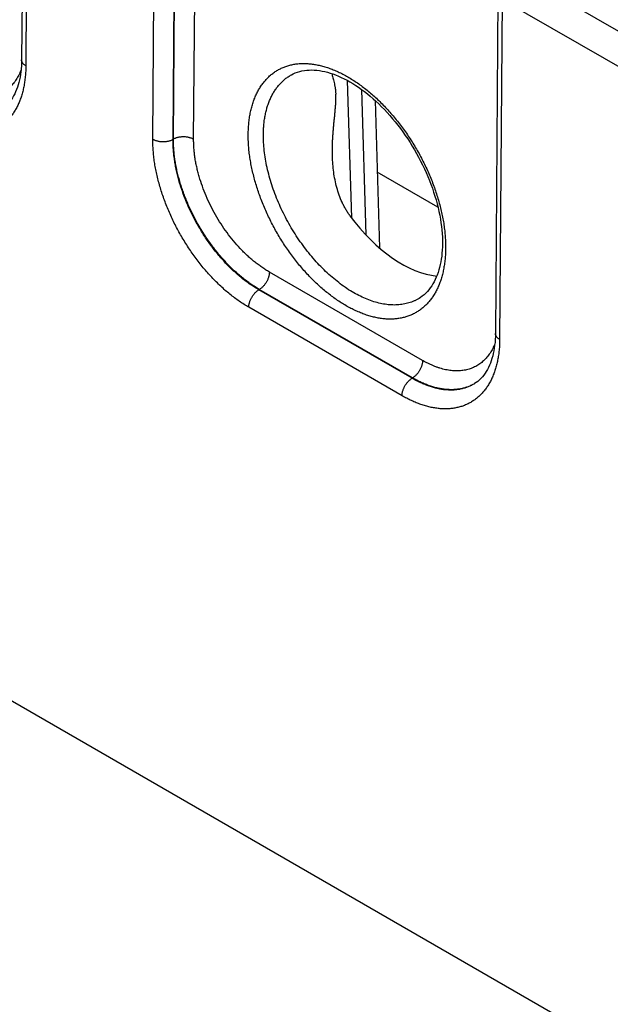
# Model space of a CAD drawing. Header units: inches. Extents: x 0 to 34, y 0 to 22.
# Tile 75 of 124: x 24.8 to 25.6, y 14.3 to 15.6. Entities that reach past the tile are written whole.
import ezdxf

# ---------------------------------------------------------------- set-up
doc = ezdxf.new("R2010")
doc.units = ezdxf.units.IN
doc.header["$LTSCALE"] = 1.87
doc.header["$MEASUREMENT"] = 0
doc.layers.get('0').update_dxf_attribs({"linetype": 'CONTINUOUS'})

msp = doc.modelspace()

# ---------------------------------------------------------------- linework, layer by layer
at = {"color": 7, "linetype": 'CONTINUOUS'}
for p, q in [((21.4772, 16.6087), (28.1405, 12.7614)), ((24.8201, 16.0641), (24.8165, 15.5781)), ((24.8258, 16.0418), (24.8223, 15.5699)), ((24.9986, 15.4681), (25.0022, 15.9399)), ((25.0267, 15.4678), (25.0303, 15.9396)), ((25.0272, 15.4681), (25.0306, 15.9077)), ((25.0552, 15.4678), (25.0586, 15.9074)), ((25.6741, 15.6008), (25.5116, 15.6946)), ((25.4777, 15.6844), (25.4741, 15.1984)), ((25.4834, 15.6621), (25.4799, 15.1902)), ((25.6599, 15.5602), (25.4834, 15.6621)), ((25.2685, 15.5497), (25.2742, 15.3591)), ((25.2883, 15.5372), (25.2944, 15.3352)), ((25.3071, 15.5218), (25.3133, 15.3171)), ((25.0272, 15.4681), (25.0267, 15.4678)), ((25.3943, 15.3735), (25.3101, 15.4221)), ((25.373, 15.1608), (25.1603, 15.2836)), ((25.1464, 15.2594), (25.1457, 15.2589)), ((25.3583, 15.1361), (25.1457, 15.2589)), ((25.3591, 15.1366), (25.1464, 15.2594)), ((25.3444, 15.1119), (25.1318, 15.2347)), ((25.3591, 15.1366), (25.3583, 15.1361))]:
    msp.add_line(p, q, dxfattribs=at)
for points in [[(24.8165, 15.5781), (24.8164, 15.574), (24.8162, 15.5698), (24.8159, 15.5657), (24.8154, 15.5617), (24.8149, 15.5578), (24.8143, 15.5541), (24.8135, 15.5504), (24.8127, 15.5469), (24.8117, 15.5435), (24.8106, 15.5402), (24.8095, 15.537), (24.8082, 15.5339), (24.8069, 15.5309), (24.8054, 15.5281), (24.8038, 15.5254), (24.8022, 15.5228), (24.8004, 15.5203), (24.7984, 15.5179), (24.7964, 15.5157), (24.7942, 15.5136), (24.792, 15.5116), (24.7895, 15.5098), (24.7874, 15.5084)], [(25.191, 15.5575), (25.1932, 15.5586), (25.1962, 15.56), (25.1993, 15.5612), (25.2024, 15.5621), (25.2056, 15.5629), (25.2089, 15.5635), (25.2123, 15.5639), (25.2157, 15.5641), (25.2191, 15.5642), (25.2226, 15.5641), (25.2261, 15.5638), (25.2297, 15.5634), (25.2334, 15.5627), (25.2371, 15.562), (25.2408, 15.561), (25.2446, 15.5599), (25.2484, 15.5587), (25.2523, 15.5573), (25.2562, 15.5557), (25.2601, 15.5539), (25.2641, 15.552), (25.2681, 15.5499), (25.2721, 15.5477), (25.2761, 15.5453), (25.2801, 15.5428), (25.2842, 15.5401), (25.2882, 15.5372), (25.2923, 15.5342), (25.2963, 15.531), (25.3003, 15.5277), (25.3043, 15.5243), (25.3083, 15.5207), (25.3122, 15.517), (25.3161, 15.5131), (25.32, 15.5092), (25.3238, 15.5051), (25.3276, 15.5009), (25.3313, 15.4965), (25.335, 15.4921), (25.3386, 15.4876), (25.3421, 15.4829), (25.3456, 15.4782), (25.349, 15.4734), (25.3523, 15.4685), (25.3555, 15.4635), (25.3587, 15.4584), (25.3617, 15.4533), (25.3647, 15.4481), (25.3675, 15.4429), (25.3703, 15.4376), (25.3729, 15.4323), (25.3755, 15.427), (25.3779, 15.4216), (25.3802, 15.4162), (25.3824, 15.4108), (25.3845, 15.4054), (25.3865, 15.3999), (25.3883, 15.3945), (25.39, 15.3891), (25.3916, 15.3837), (25.3931, 15.3783), (25.3944, 15.373), (25.3956, 15.3677), (25.3967, 15.3624), (25.3976, 15.3572), (25.3984, 15.3521), (25.3991, 15.347), (25.3997, 15.342), (25.4001, 15.337), (25.4004, 15.3321), (25.4005, 15.3273), (25.4005, 15.3228)], [(25.4005, 15.3228), (25.4004, 15.3185), (25.4002, 15.3142), (25.3999, 15.3099), (25.3995, 15.3057), (25.3989, 15.3017), (25.3983, 15.2977), (25.3975, 15.2939), (25.3966, 15.2901), (25.3956, 15.2865), (25.3945, 15.283), (25.3933, 15.2795), (25.392, 15.2763), (25.3905, 15.2731), (25.389, 15.27), (25.3873, 15.2671), (25.3856, 15.2643), (25.3837, 15.2616), (25.3817, 15.2591), (25.3796, 15.2566), (25.3774, 15.2543), (25.375, 15.2522), (25.3726, 15.2502), (25.37, 15.2483), (25.368, 15.247)], [(25.4741, 15.1984), (25.474, 15.1943), (25.4738, 15.1901), (25.4735, 15.186), (25.473, 15.182), (25.4725, 15.1781), (25.4719, 15.1744), (25.4711, 15.1707), (25.4703, 15.1672), (25.4693, 15.1638), (25.4683, 15.1605), (25.4671, 15.1573), (25.4658, 15.1542), (25.4645, 15.1512), (25.463, 15.1484), (25.4614, 15.1457), (25.4598, 15.1431), (25.458, 15.1406), (25.4561, 15.1382), (25.454, 15.136), (25.4519, 15.1339), (25.4496, 15.1319), (25.4471, 15.1301), (25.4451, 15.1287)]]:
    msp.add_lwpolyline(points, dxfattribs=at)
msp.add_arc((25.4157, 15.1782), 0.0575, 300.7165, 301.236, dxfattribs=at)
msp.add_ellipse((25.3418, 15.4383), major_axis=(-0.0909, 0.1521), ratio=0.567168, start_param=-4.54207, end_param=-3.534767, dxfattribs=at)
for points, knots in [([(24.8223, 15.5699), (24.8223, 15.5674), (24.8222, 15.5624), (24.8216, 15.555), (24.8208, 15.5479), (24.8196, 15.541), (24.8181, 15.5344), (24.8163, 15.528), (24.8145, 15.5229), (24.8129, 15.519), (24.8113, 15.5152), (24.809, 15.5107), (24.806, 15.5056), (24.8027, 15.5008), (24.7991, 15.4964), (24.7953, 15.4923), (24.7912, 15.4886), (24.7868, 15.4853), (24.7822, 15.4824), (24.7774, 15.4798), (24.7723, 15.4777), (24.7671, 15.476), (24.7616, 15.4747), (24.756, 15.4738), (24.7503, 15.4734), (24.7443, 15.4734), (24.7383, 15.4737), (24.7321, 15.4745), (24.7258, 15.4758), (24.7194, 15.4774), (24.713, 15.4795), (24.7065, 15.4819), (24.6999, 15.4847), (24.6933, 15.488), (24.689, 15.4904), (24.6868, 15.4916)], [0, 0, 0, 0, 0.037585, 0.074234, 0.109935, 0.144687, 0.178494, 0.211375, 0.243355, 0.259022, 0.274478, 0.304787, 0.334347, 0.363235, 0.391537, 0.419353, 0.446791, 0.473968, 0.501007, 0.528034, 0.555176, 0.582556, 0.610294, 0.638498, 0.66727, 0.6967, 0.726865, 0.75783, 0.789649, 0.822362, 0.855998, 0.890577, 0.926106, 0.962583, 1, 1, 1, 1]), ([(24.8223, 15.5699), (24.8219, 15.5702), (24.821, 15.5707), (24.8198, 15.5716), (24.8188, 15.5726), (24.818, 15.5736), (24.8173, 15.5747), (24.8169, 15.5756), (24.8167, 15.5764), (24.8165, 15.5769), (24.8165, 15.5775), (24.8165, 15.5779), (24.8165, 15.5781)], [0, 0, 0, 0, 0.149161, 0.29045, 0.42389, 0.549841, 0.66905, 0.782677, 0.83792, 0.892387, 0.946327, 1, 1, 1, 1]), ([(25.131, 15.4748), (25.131, 15.4774), (25.1312, 15.4825), (25.1317, 15.49), (25.1326, 15.4972), (25.1338, 15.5042), (25.1353, 15.511), (25.1372, 15.5175), (25.139, 15.5227), (25.1406, 15.5267), (25.1423, 15.5305), (25.1446, 15.5351), (25.1476, 15.5404), (25.151, 15.5452), (25.1547, 15.5498), (25.1586, 15.5539), (25.1628, 15.5577), (25.1672, 15.5611), (25.1719, 15.564), (25.1768, 15.5666), (25.182, 15.5688), (25.1873, 15.5705), (25.1929, 15.5718), (25.1986, 15.5727), (25.2045, 15.5732), (25.2105, 15.5732), (25.2167, 15.5728), (25.223, 15.572), (25.2294, 15.5707), (25.2359, 15.5691), (25.2425, 15.567), (25.2491, 15.5645), (25.2558, 15.5616), (25.2625, 15.5583), (25.2692, 15.5546), (25.276, 15.5505), (25.2827, 15.5461), (25.2893, 15.5413), (25.2959, 15.5361), (25.3025, 15.5306), (25.3089, 15.5248), (25.3153, 15.5187), (25.3215, 15.5122), (25.3277, 15.5055), (25.3336, 15.4985), (25.3394, 15.4913), (25.3451, 15.4839), (25.3506, 15.4762), (25.3558, 15.4684), (25.3609, 15.4603), (25.3657, 15.4522), (25.3703, 15.4438), (25.3746, 15.4354), (25.3787, 15.4269), (25.3825, 15.4183), (25.3861, 15.4096), (25.3893, 15.4009), (25.3923, 15.3922), (25.395, 15.3835), (25.3974, 15.3748), (25.3994, 15.3662), (25.4012, 15.3577), (25.4026, 15.3492), (25.4037, 15.3409), (25.4044, 15.3327), (25.4049, 15.3246), (25.4049, 15.3193), (25.4049, 15.3167)], [0, 0, 0, 0, 0.015722, 0.031052, 0.045986, 0.060522, 0.074664, 0.088417, 0.101794, 0.108347, 0.114812, 0.12749, 0.139855, 0.151939, 0.163779, 0.175415, 0.186893, 0.198263, 0.209575, 0.220883, 0.232239, 0.243695, 0.2553, 0.267101, 0.279139, 0.291452, 0.304073, 0.317029, 0.330342, 0.344028, 0.358101, 0.372568, 0.387432, 0.402694, 0.418348, 0.434388, 0.450802, 0.467578, 0.4847, 0.50215, 0.519907, 0.537949, 0.556253, 0.574794, 0.593544, 0.612477, 0.631564, 0.650776, 0.670082, 0.689452, 0.708857, 0.728264, 0.747643, 0.766963, 0.786193, 0.805305, 0.824267, 0.843053, 0.861633, 0.879981, 0.898072, 0.915882, 0.933389, 0.950571, 0.967411, 0.983892, 1, 1, 1, 1]), ([(24.8157, 15.5641), (24.8148, 15.5617), (24.8127, 15.5572), (24.8097, 15.5518), (24.8069, 15.5479), (24.8047, 15.5451), (24.8024, 15.5425), (24.8, 15.5401), (24.7974, 15.5379), (24.7948, 15.5359), (24.792, 15.534), (24.7891, 15.5323), (24.7861, 15.5309), (24.783, 15.5296), (24.7797, 15.5285), (24.7764, 15.5276), (24.7731, 15.5269), (24.7696, 15.5264), (24.766, 15.5262), (24.7624, 15.5261), (24.7587, 15.5262), (24.7537, 15.5266), (24.7472, 15.5277), (24.7407, 15.5294), (24.7355, 15.5311), (24.7315, 15.5326), (24.7275, 15.5343), (24.7234, 15.5362), (24.7194, 15.5382), (24.7167, 15.5397), (24.7154, 15.5405)], [0, 0, 0, 0, 0.063663, 0.124842, 0.154624, 0.183933, 0.21283, 0.241379, 0.269653, 0.297724, 0.32567, 0.353571, 0.381504, 0.409549, 0.437785, 0.466284, 0.495119, 0.524357, 0.554059, 0.584281, 0.615074, 0.646483, 0.711275, 0.778915, 0.813859, 0.849562, 0.886029, 0.923261, 0.961254, 1, 1, 1, 1]), ([(25.152, 15.4746), (25.152, 15.477), (25.1522, 15.4818), (25.1527, 15.4888), (25.1535, 15.4956), (25.1547, 15.5022), (25.1561, 15.5085), (25.1579, 15.5145), (25.1596, 15.5194), (25.1612, 15.5231), (25.1628, 15.5267), (25.165, 15.531), (25.1679, 15.5358), (25.1711, 15.5404), (25.1746, 15.5445), (25.1783, 15.5483), (25.1823, 15.5518), (25.1865, 15.5549), (25.1895, 15.5567), (25.191, 15.5575)], [0, 0, 0, 0, 0.075146, 0.148392, 0.219714, 0.289109, 0.356591, 0.422195, 0.48598, 0.517219, 0.548036, 0.608455, 0.667377, 0.724961, 0.781392, 0.836876, 0.891641, 0.94593, 1, 1, 1, 1]), ([(25.2469, 15.5592), (25.2471, 15.5583), (25.2477, 15.5563), (25.2485, 15.5533), (25.2493, 15.5502), (25.2502, 15.5468), (25.2508, 15.5438), (25.2513, 15.5413), (25.2516, 15.5393), (25.2519, 15.5372), (25.2521, 15.5351), (25.2523, 15.5329), (25.2524, 15.5314), (25.2525, 15.5306)], [0, 0, 0, 0, 0.100346, 0.20641, 0.318724, 0.437952, 0.564886, 0.631518, 0.700401, 0.771633, 0.845287, 0.921408, 1, 1, 1, 1]), ([(25.2478, 15.4442), (25.2477, 15.448), (25.2477, 15.4536), (25.2479, 15.4612), (25.2481, 15.4668), (25.2484, 15.4724), (25.2489, 15.4781), (25.2493, 15.4836), (25.2499, 15.4892), (25.2504, 15.4947), (25.251, 15.5002), (25.2515, 15.5056), (25.252, 15.5109), (25.2524, 15.5161), (25.2526, 15.5211), (25.2526, 15.5259), (25.2525, 15.5291), (25.2525, 15.5306)], [0, 0, 0, 0, 0.130679, 0.19596, 0.261164, 0.326254, 0.391186, 0.4559, 0.520316, 0.584325, 0.647779, 0.710469, 0.772113, 0.832343, 0.890711, 0.946737, 1, 1, 1, 1]), ([(25.4049, 15.3167), (25.4049, 15.3141), (25.4048, 15.309), (25.4042, 15.3015), (25.4033, 15.2943), (25.4021, 15.2872), (25.4006, 15.2805), (25.3988, 15.274), (25.397, 15.2688), (25.3953, 15.2648), (25.3937, 15.261), (25.3914, 15.2563), (25.3883, 15.2511), (25.3849, 15.2462), (25.3813, 15.2417), (25.3773, 15.2376), (25.3732, 15.2338), (25.3687, 15.2304), (25.364, 15.2274), (25.3591, 15.2248), (25.3539, 15.2227), (25.3486, 15.221), (25.3431, 15.2196), (25.3373, 15.2187), (25.3314, 15.2183), (25.3254, 15.2182), (25.3192, 15.2186), (25.3129, 15.2195), (25.3065, 15.2207), (25.3, 15.2224), (25.2934, 15.2245), (25.2868, 15.227), (25.2801, 15.2299), (25.2734, 15.2332), (25.2667, 15.2369), (25.26, 15.2409), (25.2533, 15.2454), (25.2466, 15.2502), (25.24, 15.2554), (25.2334, 15.2609), (25.227, 15.2667), (25.2206, 15.2728), (25.2144, 15.2792), (25.2083, 15.2859), (25.2023, 15.2929), (25.1965, 15.3001), (25.1908, 15.3076), (25.1854, 15.3152), (25.1801, 15.3231), (25.175, 15.3311), (25.1702, 15.3393), (25.1656, 15.3476), (25.1613, 15.3561), (25.1572, 15.3646), (25.1534, 15.3732), (25.1498, 15.3819), (25.1466, 15.3906), (25.1436, 15.3993), (25.1409, 15.408), (25.1386, 15.4166), (25.1365, 15.4253), (25.1348, 15.4338), (25.1333, 15.4423), (25.1322, 15.4506), (25.1315, 15.4588), (25.131, 15.4669), (25.131, 15.4722), (25.131, 15.4748)], [0, 0, 0, 0, 0.015724, 0.031057, 0.045993, 0.060531, 0.074675, 0.08843, 0.101809, 0.108363, 0.114829, 0.127508, 0.139874, 0.151959, 0.1638, 0.175436, 0.186915, 0.198285, 0.209598, 0.220905, 0.232261, 0.243716, 0.255321, 0.267121, 0.279159, 0.291472, 0.304092, 0.317047, 0.330359, 0.344045, 0.358118, 0.372585, 0.387449, 0.40271, 0.418364, 0.434404, 0.450818, 0.467595, 0.484717, 0.502167, 0.519924, 0.537966, 0.556271, 0.574812, 0.593562, 0.612496, 0.631583, 0.650794, 0.670101, 0.689471, 0.708876, 0.728283, 0.747661, 0.766981, 0.786211, 0.805322, 0.824284, 0.843068, 0.861647, 0.879995, 0.898084, 0.915893, 0.933397, 0.950578, 0.967416, 0.983894, 1, 1, 1, 1]), ([(25.368, 15.247), (25.3669, 15.2464), (25.3647, 15.2451), (25.3612, 15.2434), (25.3576, 15.242), (25.3539, 15.2407), (25.3501, 15.2397), (25.3462, 15.2389), (25.3422, 15.2383), (25.3381, 15.238), (25.3339, 15.2378), (25.3282, 15.238), (25.3209, 15.2387), (25.312, 15.2405), (25.3028, 15.2431), (25.2936, 15.2467), (25.2843, 15.251), (25.2749, 15.2562), (25.2656, 15.2622), (25.2564, 15.2689), (25.2472, 15.2764), (25.2383, 15.2846), (25.2295, 15.2933), (25.221, 15.3027), (25.2129, 15.3126), (25.2051, 15.3231), (25.1976, 15.3339), (25.1907, 15.3451), (25.1842, 15.3566), (25.1782, 15.3684), (25.1728, 15.3803), (25.1679, 15.3924), (25.1637, 15.4045), (25.1601, 15.4165), (25.1571, 15.4286), (25.1548, 15.4404), (25.1531, 15.4521), (25.1522, 15.4634), (25.152, 15.4709), (25.152, 15.4746)], [0, 0, 0, 0, 0.010751, 0.021516, 0.032326, 0.043207, 0.054186, 0.065289, 0.076541, 0.087963, 0.099576, 0.111399, 0.135729, 0.161068, 0.187489, 0.215034, 0.243717, 0.273528, 0.304433, 0.33638, 0.3693, 0.403109, 0.437712, 0.473001, 0.508862, 0.545174, 0.581809, 0.618637, 0.655525, 0.69234, 0.728949, 0.765223, 0.801034, 0.836262, 0.870792, 0.904519, 0.937349, 0.969198, 1, 1, 1, 1]), ([(25.1318, 15.2347), (25.1296, 15.236), (25.1251, 15.2387), (25.1185, 15.2431), (25.112, 15.2478), (25.1055, 15.2528), (25.0991, 15.2582), (25.0928, 15.2639), (25.0865, 15.27), (25.0804, 15.2763), (25.0744, 15.2828), (25.0685, 15.2897), (25.0628, 15.2968), (25.0573, 15.3041), (25.0519, 15.3116), (25.0468, 15.3193), (25.0418, 15.3272), (25.0371, 15.3352), (25.0326, 15.3433), (25.0283, 15.3516), (25.0243, 15.36), (25.0206, 15.3684), (25.0171, 15.3769), (25.0139, 15.3854), (25.011, 15.394), (25.0084, 15.4025), (25.006, 15.411), (25.004, 15.4195), (25.0023, 15.4279), (25.0009, 15.4361), (24.9999, 15.4443), (24.9991, 15.4524), (24.9987, 15.4603), (24.9986, 15.4655), (24.9986, 15.4681)], [0, 0, 0, 0, 0.027577, 0.055799, 0.084642, 0.11408, 0.144082, 0.174612, 0.205633, 0.237103, 0.268981, 0.301219, 0.333772, 0.366589, 0.39962, 0.432814, 0.466118, 0.49948, 0.532846, 0.566164, 0.59938, 0.632442, 0.665299, 0.6979, 0.730195, 0.762137, 0.79368, 0.824781, 0.855398, 0.885492, 0.91503, 0.943978, 0.972309, 1, 1, 1, 1]), ([(24.9986, 15.4681), (24.9991, 15.4678), (25.0001, 15.4673), (25.0016, 15.4666), (25.0033, 15.4661), (25.0051, 15.4656), (25.0069, 15.4652), (25.0088, 15.4649), (25.0107, 15.4647), (25.0126, 15.4646), (25.0145, 15.4647), (25.0165, 15.4648), (25.0183, 15.4651), (25.0202, 15.4654), (25.0219, 15.4659), (25.0236, 15.4664), (25.0252, 15.4671), (25.0262, 15.4675), (25.0267, 15.4678)], [0, 0, 0, 0, 0.055795, 0.11408, 0.174617, 0.237111, 0.301226, 0.366589, 0.432804, 0.49946, 0.566134, 0.632405, 0.697861, 0.762102, 0.824755, 0.885479, 0.943975, 1, 1, 1, 1]), ([(25.1457, 15.2589), (25.1437, 15.2601), (25.1397, 15.2625), (25.1338, 15.2664), (25.1279, 15.2706), (25.1221, 15.2751), (25.1164, 15.2799), (25.1107, 15.285), (25.1051, 15.2904), (25.0996, 15.2961), (25.0943, 15.3019), (25.089, 15.3081), (25.0839, 15.3144), (25.0789, 15.3209), (25.0742, 15.3277), (25.068, 15.3369), (25.0608, 15.3487), (25.0543, 15.361), (25.0495, 15.371), (25.0461, 15.3785), (25.043, 15.3861), (25.0402, 15.3938), (25.0376, 15.4014), (25.0352, 15.4091), (25.0332, 15.4167), (25.0314, 15.4243), (25.0299, 15.4318), (25.0287, 15.4392), (25.0277, 15.4465), (25.0271, 15.4537), (25.0267, 15.4608), (25.0266, 15.4655), (25.0267, 15.4678)], [0, 0, 0, 0, 0.027593, 0.055826, 0.084678, 0.114121, 0.144124, 0.174653, 0.20567, 0.237135, 0.269005, 0.301235, 0.333777, 0.366583, 0.399602, 0.432784, 0.49942, 0.566075, 0.599282, 0.632336, 0.665186, 0.697782, 0.730075, 0.762017, 0.793563, 0.824669, 0.855295, 0.885402, 0.914956, 0.943924, 0.97228, 1, 1, 1, 1]), ([(25.0552, 15.4678), (25.0548, 15.4681), (25.0538, 15.4686), (25.0522, 15.4693), (25.0506, 15.4699), (25.0488, 15.4703), (25.047, 15.4707), (25.0451, 15.471), (25.0432, 15.4712), (25.0413, 15.4713), (25.0393, 15.4712), (25.0374, 15.4711), (25.0355, 15.4708), (25.0337, 15.4705), (25.0319, 15.47), (25.0302, 15.4695), (25.0287, 15.4689), (25.0277, 15.4684), (25.0272, 15.4681)], [0, 0, 0, 0, 0.055795, 0.11408, 0.174617, 0.237111, 0.301226, 0.366589, 0.432804, 0.49946, 0.566134, 0.632405, 0.697861, 0.762102, 0.824755, 0.885479, 0.943975, 1, 1, 1, 1]), ([(25.1464, 15.2594), (25.1445, 15.2605), (25.1405, 15.2629), (25.1346, 15.2668), (25.1288, 15.2711), (25.123, 15.2756), (25.1173, 15.2804), (25.1116, 15.2855), (25.106, 15.2909), (25.1005, 15.2966), (25.0952, 15.3025), (25.0899, 15.3086), (25.0848, 15.3149), (25.0799, 15.3215), (25.0751, 15.3282), (25.0689, 15.3374), (25.0617, 15.3492), (25.0551, 15.3615), (25.0503, 15.3715), (25.047, 15.379), (25.0439, 15.3866), (25.041, 15.3942), (25.0384, 15.4019), (25.036, 15.4095), (25.0339, 15.4171), (25.0321, 15.4247), (25.0306, 15.4322), (25.0293, 15.4396), (25.0283, 15.4469), (25.0277, 15.4541), (25.0273, 15.4611), (25.0272, 15.4658), (25.0272, 15.4681)], [0, 0, 0, 0, 0.027562, 0.055773, 0.084609, 0.114043, 0.144043, 0.174575, 0.2056, 0.237078, 0.268964, 0.301212, 0.333775, 0.366604, 0.399648, 0.432855, 0.499541, 0.566242, 0.599468, 0.63254, 0.665404, 0.69801, 0.730308, 0.762251, 0.793793, 0.824888, 0.855497, 0.88558, 0.915102, 0.94403, 0.972338, 1, 1, 1, 1]), ([(25.1603, 15.2836), (25.1586, 15.2846), (25.1551, 15.2867), (25.1499, 15.2902), (25.1447, 15.2939), (25.1396, 15.2979), (25.1345, 15.3021), (25.1295, 15.3066), (25.1246, 15.3114), (25.1181, 15.3181), (25.1103, 15.3269), (25.1014, 15.3383), (25.0931, 15.3503), (25.0855, 15.3628), (25.0786, 15.3758), (25.0725, 15.3891), (25.0672, 15.4025), (25.0635, 15.4138), (25.0611, 15.4228), (25.0595, 15.4294), (25.0581, 15.4361), (25.057, 15.4426), (25.0562, 15.4491), (25.0556, 15.4554), (25.0553, 15.4617), (25.0552, 15.4658), (25.0552, 15.4678)], [0, 0, 0, 0, 0.027579, 0.055802, 0.084647, 0.114087, 0.14409, 0.174622, 0.205644, 0.237117, 0.301229, 0.366595, 0.432817, 0.49948, 0.566161, 0.632436, 0.69789, 0.762123, 0.793668, 0.824771, 0.855389, 0.885486, 0.915025, 0.943975, 0.972308, 1, 1, 1, 1]), ([(25.2722, 15.3618), (25.2712, 15.3632), (25.2691, 15.3662), (25.2662, 15.3708), (25.2636, 15.3756), (25.2604, 15.3821), (25.257, 15.3905), (25.2538, 15.4009), (25.2513, 15.4116), (25.2495, 15.4224), (25.2483, 15.4333), (25.2479, 15.4406), (25.2478, 15.4442)], [0, 0, 0, 0, 0.062188, 0.124385, 0.186609, 0.248871, 0.373517, 0.498406, 0.623539, 0.74889, 0.874403, 1, 1, 1, 1]), ([(25.1603, 15.2836), (25.1603, 15.283), (25.1603, 15.2819), (25.1601, 15.2803), (25.1597, 15.2785), (25.1593, 15.2768), (25.1587, 15.275), (25.158, 15.2733), (25.1572, 15.2715), (25.1563, 15.2698), (25.1552, 15.2682), (25.1542, 15.2666), (25.153, 15.2651), (25.1518, 15.2637), (25.1505, 15.2625), (25.1492, 15.2613), (25.1478, 15.2603), (25.1469, 15.2596), (25.1464, 15.2594)], [0, 0, 0, 0, 0.055928, 0.114297, 0.174873, 0.237366, 0.301446, 0.366749, 0.432887, 0.499457, 0.566045, 0.63224, 0.697636, 0.761844, 0.824496, 0.885259, 0.94384, 1, 1, 1, 1]), ([(25.1318, 15.2347), (25.1318, 15.2353), (25.1318, 15.2364), (25.132, 15.238), (25.1324, 15.2398), (25.1329, 15.2415), (25.1334, 15.2433), (25.1341, 15.245), (25.1349, 15.2468), (25.1359, 15.2484), (25.1369, 15.2501), (25.138, 15.2517), (25.1391, 15.2532), (25.1403, 15.2546), (25.1416, 15.2558), (25.1429, 15.257), (25.1443, 15.258), (25.1452, 15.2586), (25.1457, 15.2589)], [0, 0, 0, 0, 0.055928, 0.114297, 0.174873, 0.237366, 0.301446, 0.366749, 0.432887, 0.499457, 0.566045, 0.63224, 0.697636, 0.761844, 0.824496, 0.885259, 0.94384, 1, 1, 1, 1]), ([(25.4799, 15.1902), (25.4799, 15.1877), (25.4798, 15.1827), (25.4792, 15.1754), (25.4784, 15.1682), (25.4772, 15.1613), (25.4757, 15.1547), (25.4739, 15.1483), (25.4721, 15.1432), (25.4705, 15.1393), (25.4689, 15.1356), (25.4666, 15.131), (25.4636, 15.1259), (25.4603, 15.1211), (25.4567, 15.1167), (25.4529, 15.1126), (25.4488, 15.1089), (25.4444, 15.1056), (25.4398, 15.1027), (25.435, 15.1001), (25.4299, 15.098), (25.4247, 15.0963), (25.4193, 15.095), (25.4136, 15.0941), (25.4079, 15.0937), (25.4019, 15.0937), (25.3959, 15.094), (25.3897, 15.0949), (25.3834, 15.0961), (25.377, 15.0977), (25.3706, 15.0998), (25.3641, 15.1022), (25.3575, 15.1051), (25.3509, 15.1083), (25.3466, 15.1107), (25.3444, 15.1119)], [0, 0, 0, 0, 0.037585, 0.074234, 0.109935, 0.144687, 0.178494, 0.211375, 0.243355, 0.259022, 0.274478, 0.304787, 0.334347, 0.363235, 0.391537, 0.419353, 0.446791, 0.473968, 0.501007, 0.528034, 0.555176, 0.582556, 0.610294, 0.638498, 0.66727, 0.6967, 0.726865, 0.75783, 0.789649, 0.822362, 0.855998, 0.890577, 0.926106, 0.962583, 1, 1, 1, 1]), ([(25.4799, 15.1902), (25.4795, 15.1905), (25.4786, 15.191), (25.4774, 15.1919), (25.4764, 15.1929), (25.4756, 15.1939), (25.4749, 15.195), (25.4745, 15.1959), (25.4743, 15.1967), (25.4742, 15.1972), (25.4741, 15.1978), (25.4741, 15.1982), (25.4741, 15.1984)], [0, 0, 0, 0, 0.149161, 0.29045, 0.42389, 0.549841, 0.66905, 0.782677, 0.83792, 0.892387, 0.946327, 1, 1, 1, 1]), ([(25.4733, 15.1844), (25.4724, 15.182), (25.4704, 15.1775), (25.4673, 15.1721), (25.4645, 15.1682), (25.4623, 15.1654), (25.46, 15.1628), (25.4576, 15.1604), (25.455, 15.1582), (25.4524, 15.1562), (25.4496, 15.1543), (25.4467, 15.1526), (25.4437, 15.1512), (25.4406, 15.1499), (25.4374, 15.1488), (25.4341, 15.1479), (25.4307, 15.1472), (25.4272, 15.1467), (25.4236, 15.1465), (25.42, 15.1464), (25.4163, 15.1465), (25.4113, 15.1469), (25.4048, 15.148), (25.3983, 15.1497), (25.3931, 15.1514), (25.3891, 15.1529), (25.3851, 15.1546), (25.381, 15.1565), (25.377, 15.1585), (25.3743, 15.16), (25.373, 15.1608)], [0, 0, 0, 0, 0.063663, 0.124842, 0.154624, 0.183933, 0.21283, 0.241379, 0.269653, 0.297724, 0.32567, 0.353571, 0.381504, 0.409549, 0.437785, 0.466284, 0.495119, 0.524357, 0.554059, 0.584281, 0.615074, 0.646483, 0.711275, 0.778915, 0.813859, 0.849562, 0.886029, 0.923261, 0.961254, 1, 1, 1, 1]), ([(25.373, 15.1608), (25.373, 15.1603), (25.3729, 15.1592), (25.3727, 15.1575), (25.3724, 15.1558), (25.3719, 15.154), (25.3713, 15.1523), (25.3706, 15.1505), (25.3698, 15.1488), (25.3689, 15.1471), (25.3679, 15.1454), (25.3668, 15.1439), (25.3656, 15.1424), (25.3644, 15.141), (25.3631, 15.1397), (25.3618, 15.1385), (25.3605, 15.1375), (25.3595, 15.1369), (25.3591, 15.1366)], [0, 0, 0, 0, 0.055928, 0.114297, 0.174873, 0.237366, 0.301446, 0.366749, 0.432887, 0.499457, 0.566045, 0.63224, 0.697636, 0.761844, 0.824496, 0.885259, 0.94384, 1, 1, 1, 1]), ([(25.3444, 15.1119), (25.3444, 15.1125), (25.3445, 15.1136), (25.3447, 15.1153), (25.345, 15.117), (25.3455, 15.1187), (25.3461, 15.1205), (25.3468, 15.1222), (25.3476, 15.124), (25.3485, 15.1257), (25.3495, 15.1273), (25.3506, 15.1289), (25.3518, 15.1304), (25.353, 15.1318), (25.3543, 15.1331), (25.3556, 15.1342), (25.3569, 15.1353), (25.3579, 15.1359), (25.3583, 15.1361)], [0, 0, 0, 0, 0.055928, 0.114297, 0.174873, 0.237366, 0.301446, 0.366749, 0.432887, 0.499457, 0.566045, 0.63224, 0.697636, 0.761844, 0.824496, 0.885259, 0.94384, 1, 1, 1, 1]), ([(25.4451, 15.1287), (25.4436, 15.1279), (25.4407, 15.1263), (25.4362, 15.1242), (25.4314, 15.1225), (25.4265, 15.1212), (25.4214, 15.1203), (25.4162, 15.1198), (25.4108, 15.1197), (25.4062, 15.12), (25.4025, 15.1203), (25.3987, 15.1209), (25.3939, 15.1217), (25.3881, 15.1232), (25.3822, 15.125), (25.3763, 15.1273), (25.3703, 15.1298), (25.3643, 15.1328), (25.3603, 15.135), (25.3583, 15.1361)], [0, 0, 0, 0, 0.05438, 0.108894, 0.163807, 0.21937, 0.275821, 0.333378, 0.392237, 0.452566, 0.483333, 0.514518, 0.578192, 0.643688, 0.711072, 0.780384, 0.851647, 0.924858, 1, 1, 1, 1]), ([(25.445, 15.1288), (25.4436, 15.1279), (25.4408, 15.1264), (25.4362, 15.1244), (25.4315, 15.1228), (25.4266, 15.1216), (25.4216, 15.1208), (25.4164, 15.1203), (25.411, 15.1203), (25.4065, 15.1205), (25.4028, 15.1209), (25.3991, 15.1215), (25.3943, 15.1224), (25.3886, 15.1238), (25.3827, 15.1257), (25.3768, 15.1279), (25.3709, 15.1304), (25.365, 15.1333), (25.361, 15.1355), (25.3591, 15.1366)], [0, 0, 0, 0, 0.054139, 0.10849, 0.163306, 0.21883, 0.275289, 0.33289, 0.391818, 0.452232, 0.483043, 0.514273, 0.578035, 0.643609, 0.711055, 0.780411, 0.851691, 0.924895, 1, 1, 1, 1])]:
    msp.add_open_spline(points, degree=3, knots=knots, dxfattribs=at)

doc.saveas('drawing.dxf')
